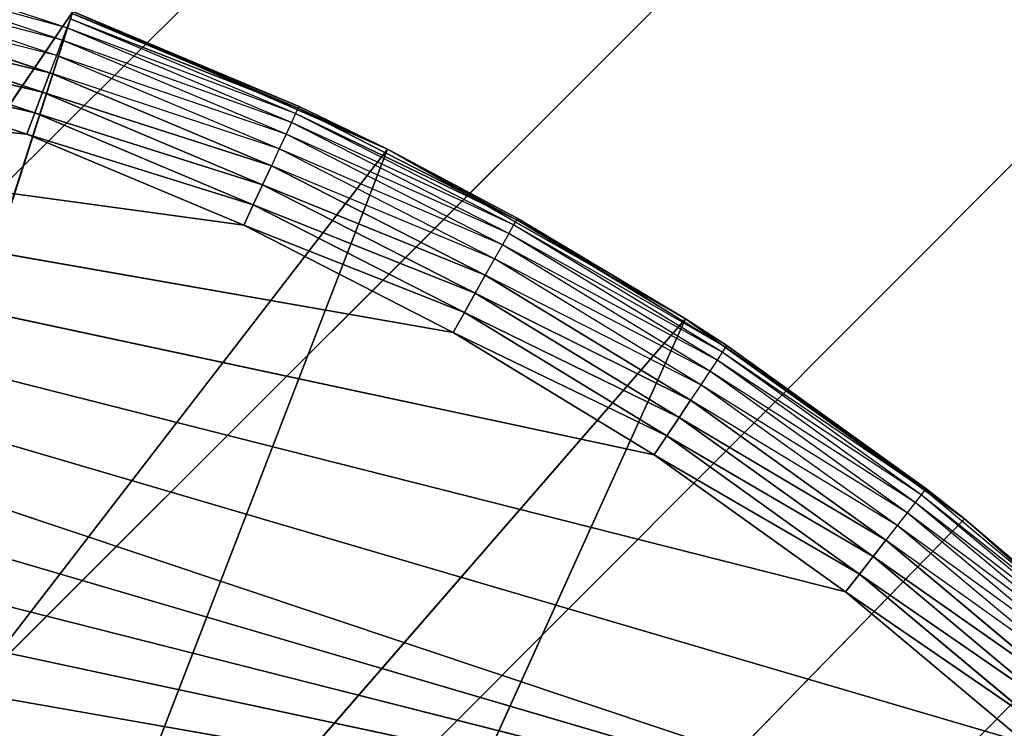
# Model space of a CAD drawing. Header units: centimetres. Extents: x 0.1 to 25.1, y 0.1 to 25.1.
# Tile 128 of 256: x 2.993 to 3.143, y 2.983 to 3.092. Entities that reach past the tile are written whole.
import ezdxf

# ---------------------------------------------------------------- set-up
doc = ezdxf.new("R2010")
doc.units = ezdxf.units.CM
doc.header["$LTSCALE"] = 2.54
doc.layers.get('0').update_dxf_attribs({"true_color": 0xff5454})

# ---------------------------------------------------------------- blocks, each defined once
blk = doc.blocks.new('P__ka _azienkowa 25cm.STL')
at = {"color": 0}
for p, q in [((2.88404, 2.95983, 3.03), (24.925, 24.925, 3.03)), ((2.88404, 2.95983, 3.03), (24.925, 24.925, 3.03)), ((2.94129, 2.9445, 3.03), (24.925, 24.925, 3.03)), ((2.94129, 2.9445, 3.03), (24.925, 24.925, 3.03)), ((2.94129, 2.9445, 2.93), (24.925, 24.925, 2.93)), ((2.94129, 2.9445, 2.93), (24.925, 24.925, 2.93)), ((2.995, 2.91945, 3.03), (24.925, 24.925, 3.03)), ((2.995, 2.91945, 3.03), (24.925, 24.925, 3.03)), ((2.995, 2.91945, 2.93), (24.925, 24.925, 2.93)), ((2.995, 2.91945, 2.93), (24.925, 24.925, 2.93)), ((24.925, 24.925, 2.93), (3.04355, 2.88545, 2.93)), ((24.925, 24.925, 2.93), (3.04355, 2.88545, 2.93)), ((3.00047, 3.09034, 2.64), (2.9652, 3.10215, 2.64)), ((3.00047, 3.09034, 2.64), (2.96464, 3.10023, 2.63714)), ((2.99976, 3.08847, 2.63714), (2.96464, 3.10023, 2.63714)), ((2.99436, 3.07413, 2.63), (2.7471, 3.09864, 2.63)), ((3.02745, 3.06022, 2.63), (2.7471, 3.09864, 2.63)), ((2.99436, 3.07413, 2.63), (2.7471, 3.09864, 2.63)), ((3.02745, 3.06022, 2.63), (2.7471, 3.09864, 2.63)), ((3.0594, 3.04387, 2.63), (2.7471, 3.09864, 2.63)), ((3.0594, 3.04387, 2.63), (2.7471, 3.09864, 2.63)), ((3.09005, 3.02518, 2.63), (2.7471, 3.09864, 2.63)), ((3.11922, 3.00426, 2.63), (2.7471, 3.09864, 2.63)), ((3.09005, 3.02518, 2.63), (2.7471, 3.09864, 2.63)), ((3.11922, 3.00426, 2.63), (2.7471, 3.09864, 2.63)), ((3.14674, 2.98121, 2.63), (2.7471, 3.09864, 2.63)), ((3.14674, 2.98121, 2.63), (2.7471, 3.09864, 2.63)), ((3.17246, 2.95617, 2.63), (2.7471, 3.09864, 2.63)), ((3.17246, 2.95617, 2.63), (2.7471, 3.09864, 2.63)), ((2.99976, 3.08847, 2.63714), (2.96394, 3.09786, 2.63468)), ((2.99889, 3.08616, 2.63468), (2.96394, 3.09786, 2.63468)), ((2.99889, 3.08616, 2.63468), (2.96314, 3.09513, 2.63268)), ((2.99788, 3.08349, 2.63268), (2.96314, 3.09513, 2.63268)), ((2.71192, 3.09149, 2.63), (3.17246, 2.95617, 2.63)), ((2.71192, 3.09149, 2.63), (3.17246, 2.95617, 2.63)), ((3.00141, 3.09284, 2.83), (2.91358, 2.96361, 2.83)), ((3.00141, 3.09284, 2.83), (2.91358, 2.96361, 2.83)), ((3.00141, 3.09284, 2.83), (2.95532, 2.94983, 2.83)), ((3.00141, 3.09284, 2.83), (2.95532, 2.94983, 2.83)), ((2.99788, 3.08349, 2.63268), (2.96225, 3.09209, 2.63121)), ((2.99788, 3.08349, 2.63268), (2.96225, 3.09209, 2.63121)), ((2.99677, 3.08053, 2.63121), (2.96225, 3.09209, 2.63121)), ((2.99677, 3.08053, 2.63121), (2.96225, 3.09209, 2.63121)), ((3.00099, 3.09172, 2.64316), (3.00047, 3.09034, 2.64)), ((3.03575, 3.07808, 2.64653), (3.00099, 3.09172, 2.64316)), ((3.03575, 3.07808, 2.64653), (3.00099, 3.09172, 2.64316)), ((3.03537, 3.07726, 2.64316), (3.00099, 3.09172, 2.64316)), ((3.03588, 3.07835, 2.65), (3.00131, 3.09256, 2.64653)), ((3.03588, 3.07835, 2.65), (3.00131, 3.09256, 2.64653)), ((3.03575, 3.07808, 2.64653), (3.00131, 3.09256, 2.64653)), ((3.03575, 3.07808, 2.64653), (3.00131, 3.09256, 2.64653)), ((3.00141, 3.09284, 2.65), (3.03588, 3.07835, 2.65)), ((3.04935, 3.07184, 2.83), (3.00141, 3.09284, 2.83)), ((3.03588, 3.07835, 2.65), (3.00141, 3.09284, 2.83)), ((3.04935, 3.07184, 2.83), (3.00141, 3.09284, 2.83)), ((3.00141, 3.09284, 2.65), (3.03588, 3.07835, 2.65)), ((3.03588, 3.07835, 2.65), (3.00141, 3.09284, 2.83)), ((3.00047, 3.09034, 2.64), (2.99976, 3.08847, 2.63714)), ((3.03537, 3.07726, 2.64316), (3.00047, 3.09034, 2.64)), ((3.03475, 3.07592, 2.64), (3.00047, 3.09034, 2.64)), ((2.99677, 3.08053, 2.63121), (2.9613, 3.08886, 2.6303)), ((2.99677, 3.08053, 2.63121), (2.9613, 3.08886, 2.6303)), ((2.99558, 3.07738, 2.6303), (2.9613, 3.08886, 2.6303)), ((2.99558, 3.07738, 2.6303), (2.9613, 3.08886, 2.6303)), ((2.99976, 3.08847, 2.63714), (2.99889, 3.08616, 2.63468)), ((3.03475, 3.07592, 2.64), (2.99976, 3.08847, 2.63714)), ((3.03391, 3.07411, 2.63714), (2.99976, 3.08847, 2.63714)), ((2.99558, 3.07738, 2.6303), (2.96032, 3.08553, 2.63)), ((2.99558, 3.07738, 2.6303), (2.96032, 3.08553, 2.63)), ((2.99436, 3.07413, 2.63), (2.96032, 3.08553, 2.63)), ((2.99436, 3.07413, 2.63), (2.96032, 3.08553, 2.63)), ((2.99889, 3.08616, 2.63468), (2.99788, 3.08349, 2.63268)), ((3.03391, 3.07411, 2.63714), (2.99889, 3.08616, 2.63468)), ((3.03287, 3.07187, 2.63468), (2.99889, 3.08616, 2.63468)), ((2.99788, 3.08349, 2.63268), (2.99677, 3.08053, 2.63121)), ((2.99788, 3.08349, 2.63268), (2.99677, 3.08053, 2.63121)), ((3.03287, 3.07187, 2.63468), (2.99788, 3.08349, 2.63268)), ((3.03166, 3.06929, 2.63268), (2.99788, 3.08349, 2.63268)), ((2.67738, 3.08174, 2.63), (3.17246, 2.95617, 2.63)), ((2.67738, 3.08174, 2.63), (3.17246, 2.95617, 2.63)), ((2.99677, 3.08053, 2.63121), (2.99558, 3.07738, 2.6303)), ((2.99677, 3.08053, 2.63121), (2.99558, 3.07738, 2.6303)), ((3.03166, 3.06929, 2.63268), (2.99677, 3.08053, 2.63121)), ((3.03166, 3.06929, 2.63268), (2.99677, 3.08053, 2.63121)), ((3.03033, 3.06642, 2.63121), (2.99677, 3.08053, 2.63121)), ((3.03033, 3.06642, 2.63121), (2.99677, 3.08053, 2.63121)), ((3.03575, 3.07808, 2.64653), (3.03537, 3.07726, 2.64316)), ((3.03575, 3.07808, 2.64653), (3.03537, 3.07726, 2.64316)), ((3.03588, 3.07835, 2.65), (3.03575, 3.07808, 2.64653)), ((3.04935, 3.07184, 2.65), (3.03575, 3.07808, 2.64653)), ((3.06902, 3.06106, 2.64653), (3.03575, 3.07808, 2.64653)), ((3.06902, 3.06106, 2.64653), (3.03575, 3.07808, 2.64653)), ((3.03588, 3.07835, 2.65), (3.04935, 3.07184, 2.65)), ((3.03588, 3.07835, 2.65), (3.04935, 3.07184, 2.83)), ((3.03588, 3.07835, 2.65), (3.04935, 3.07184, 2.83)), ((2.99558, 3.07738, 2.6303), (2.99436, 3.07413, 2.63)), ((2.99558, 3.07738, 2.6303), (2.99436, 3.07413, 2.63)), ((3.03033, 3.06642, 2.63121), (2.99558, 3.07738, 2.6303)), ((3.03033, 3.06642, 2.63121), (2.99558, 3.07738, 2.6303)), ((3.02891, 3.06337, 2.6303), (2.99558, 3.07738, 2.6303)), ((3.02891, 3.06337, 2.6303), (2.99558, 3.07738, 2.6303)), ((3.03537, 3.07726, 2.64316), (3.03475, 3.07592, 2.64)), ((3.06902, 3.06106, 2.64653), (3.03537, 3.07726, 2.64316)), ((3.06902, 3.06106, 2.64653), (3.03537, 3.07726, 2.64316)), ((3.06858, 3.06027, 2.64316), (3.03537, 3.07726, 2.64316)), ((3.03475, 3.07592, 2.64), (3.03391, 3.07411, 2.63714)), ((3.06858, 3.06027, 2.64316), (3.03475, 3.07592, 2.64)), ((3.06786, 3.05899, 2.64), (3.03475, 3.07592, 2.64)), ((3.02891, 3.06337, 2.6303), (2.99436, 3.07413, 2.63)), ((3.02891, 3.06337, 2.6303), (2.99436, 3.07413, 2.63)), ((3.02745, 3.06022, 2.63), (2.99436, 3.07413, 2.63)), ((3.02745, 3.06022, 2.63), (2.99436, 3.07413, 2.63)), ((3.03391, 3.07411, 2.63714), (3.03287, 3.07187, 2.63468)), ((3.06786, 3.05899, 2.64), (3.03391, 3.07411, 2.63714)), ((3.06689, 3.05724, 2.63714), (3.03391, 3.07411, 2.63714)), ((3.04935, 3.07184, 2.83), (2.95532, 2.94983, 2.83)), ((3.04935, 3.07184, 2.83), (2.95532, 2.94983, 2.83)), ((3.04935, 3.07184, 2.83), (2.99501, 2.93094, 2.83)), ((3.04935, 3.07184, 2.83), (2.99501, 2.93094, 2.83)), ((3.03287, 3.07187, 2.63468), (3.03166, 3.06929, 2.63268)), ((3.06689, 3.05724, 2.63714), (3.03287, 3.07187, 2.63468)), ((3.06568, 3.05509, 2.63468), (3.03287, 3.07187, 2.63468)), ((3.04935, 3.07184, 2.65), (3.06902, 3.06106, 2.64653)), ((3.09483, 3.04594, 2.83), (3.04935, 3.07184, 2.83)), ((3.06917, 3.06133, 2.65), (3.04935, 3.07184, 2.83)), ((3.09483, 3.04594, 2.83), (3.04935, 3.07184, 2.83)), ((3.04935, 3.07184, 2.65), (3.06917, 3.06133, 2.65)), ((3.04935, 3.07184, 2.65), (3.04935, 3.07184, 2.83)), ((3.06917, 3.06133, 2.65), (3.04935, 3.07184, 2.83)), ((3.04935, 3.07184, 2.65), (3.04935, 3.07184, 2.83)), ((2.64366, 3.06943, 2.63), (3.17246, 2.95617, 2.63)), ((2.64366, 3.06943, 2.63), (3.17246, 2.95617, 2.63)), ((3.03166, 3.06929, 2.63268), (3.03033, 3.06642, 2.63121)), ((3.03166, 3.06929, 2.63268), (3.03033, 3.06642, 2.63121)), ((3.06568, 3.05509, 2.63468), (3.03166, 3.06929, 2.63268)), ((3.06429, 3.0526, 2.63268), (3.03166, 3.06929, 2.63268)), ((3.03033, 3.06642, 2.63121), (3.02891, 3.06337, 2.6303)), ((3.03033, 3.06642, 2.63121), (3.02891, 3.06337, 2.6303)), ((3.06429, 3.0526, 2.63268), (3.03033, 3.06642, 2.63121)), ((3.06429, 3.0526, 2.63268), (3.03033, 3.06642, 2.63121)), ((3.06274, 3.04984, 2.63121), (3.03033, 3.06642, 2.63121)), ((3.06274, 3.04984, 2.63121), (3.03033, 3.06642, 2.63121)), ((3.02891, 3.06337, 2.6303), (3.02745, 3.06022, 2.63)), ((3.02891, 3.06337, 2.6303), (3.02745, 3.06022, 2.63)), ((3.06274, 3.04984, 2.63121), (3.02891, 3.06337, 2.6303)), ((3.06274, 3.04984, 2.63121), (3.02891, 3.06337, 2.6303)), ((3.0611, 3.0469, 2.6303), (3.02891, 3.06337, 2.6303)), ((3.0611, 3.0469, 2.6303), (3.02891, 3.06337, 2.6303)), ((3.0611, 3.0469, 2.6303), (3.02745, 3.06022, 2.63)), ((3.0611, 3.0469, 2.6303), (3.02745, 3.06022, 2.63)), ((3.0594, 3.04387, 2.63), (3.02745, 3.06022, 2.63)), ((3.0594, 3.04387, 2.63), (3.02745, 3.06022, 2.63)), ((3.06858, 3.06027, 2.64316), (3.06786, 3.05899, 2.64)), ((3.06902, 3.06106, 2.64653), (3.06858, 3.06027, 2.64316)), ((3.10093, 3.04161, 2.64653), (3.06858, 3.06027, 2.64316)), ((3.10043, 3.04085, 2.64316), (3.06858, 3.06027, 2.64316)), ((3.06917, 3.06133, 2.65), (3.06902, 3.06106, 2.64653)), ((3.10093, 3.04161, 2.64653), (3.06902, 3.06106, 2.64653)), ((3.06917, 3.06133, 2.65), (3.10093, 3.04161, 2.64653)), ((3.06917, 3.06133, 2.65), (3.09483, 3.04594, 2.65)), ((3.06917, 3.06133, 2.65), (3.09483, 3.04594, 2.83)), ((3.06917, 3.06133, 2.65), (3.09483, 3.04594, 2.83)), ((3.06786, 3.05899, 2.64), (3.06689, 3.05724, 2.63714)), ((3.10043, 3.04085, 2.64316), (3.06786, 3.05899, 2.64)), ((3.09962, 3.03962, 2.64), (3.06786, 3.05899, 2.64)), ((3.06689, 3.05724, 2.63714), (3.06568, 3.05509, 2.63468)), ((3.09962, 3.03962, 2.64), (3.06689, 3.05724, 2.63714)), ((3.09851, 3.03796, 2.63714), (3.06689, 3.05724, 2.63714)), ((2.61096, 3.05463, 2.63), (3.17246, 2.95617, 2.63)), ((2.61096, 3.05463, 2.63), (3.17246, 2.95617, 2.63)), ((3.06568, 3.05509, 2.63468), (3.06429, 3.0526, 2.63268)), ((3.09851, 3.03796, 2.63714), (3.06568, 3.05509, 2.63468)), ((3.09715, 3.0359, 2.63468), (3.06568, 3.05509, 2.63468)), ((3.06429, 3.0526, 2.63268), (3.06274, 3.04984, 2.63121)), ((3.06429, 3.0526, 2.63268), (3.06274, 3.04984, 2.63121)), ((3.09715, 3.0359, 2.63468), (3.06429, 3.0526, 2.63268)), ((3.09557, 3.03352, 2.63268), (3.06429, 3.0526, 2.63268)), ((3.06274, 3.04984, 2.63121), (3.0611, 3.0469, 2.6303)), ((3.06274, 3.04984, 2.63121), (3.0611, 3.0469, 2.6303)), ((3.09557, 3.03352, 2.63268), (3.06274, 3.04984, 2.63121)), ((3.09557, 3.03352, 2.63268), (3.06274, 3.04984, 2.63121)), ((3.09383, 3.03089, 2.63121), (3.06274, 3.04984, 2.63121)), ((3.09383, 3.03089, 2.63121), (3.06274, 3.04984, 2.63121)), ((3.0611, 3.0469, 2.6303), (3.0594, 3.04387, 2.63)), ((3.0611, 3.0469, 2.6303), (3.0594, 3.04387, 2.63)), ((3.09383, 3.03089, 2.63121), (3.0611, 3.0469, 2.6303)), ((3.09383, 3.03089, 2.63121), (3.0611, 3.0469, 2.6303)), ((3.09197, 3.02808, 2.6303), (3.0611, 3.0469, 2.6303)), ((3.09197, 3.02808, 2.6303), (3.0611, 3.0469, 2.6303)), ((3.09483, 3.04594, 2.83), (2.99501, 2.93094, 2.83)), ((3.09483, 3.04594, 2.83), (2.99501, 2.93094, 2.83)), ((3.09483, 3.04594, 2.83), (3.03201, 2.90722, 2.83)), ((3.09483, 3.04594, 2.83), (3.03201, 2.90722, 2.83)), ((3.09483, 3.04594, 2.65), (3.10093, 3.04161, 2.64653)), ((3.13735, 3.01543, 2.83), (3.09483, 3.04594, 2.83)), ((3.1011, 3.04186, 2.65), (3.09483, 3.04594, 2.83)), ((3.13735, 3.01543, 2.83), (3.09483, 3.04594, 2.83)), ((3.09483, 3.04594, 2.65), (3.1011, 3.04186, 2.65)), ((3.09483, 3.04594, 2.65), (3.09483, 3.04594, 2.83)), ((3.1011, 3.04186, 2.65), (3.09483, 3.04594, 2.83)), ((3.09483, 3.04594, 2.65), (3.09483, 3.04594, 2.83)), ((3.09197, 3.02808, 2.6303), (3.0594, 3.04387, 2.63)), ((3.09197, 3.02808, 2.6303), (3.0594, 3.04387, 2.63)), ((3.09005, 3.02518, 2.63), (3.0594, 3.04387, 2.63)), ((3.09005, 3.02518, 2.63), (3.0594, 3.04387, 2.63)), ((3.10043, 3.04085, 2.64316), (3.09962, 3.03962, 2.64)), ((3.10093, 3.04161, 2.64653), (3.10043, 3.04085, 2.64316)), ((3.13129, 3.01982, 2.64653), (3.10043, 3.04085, 2.64316)), ((3.13074, 3.01911, 2.64316), (3.10043, 3.04085, 2.64316)), ((3.1011, 3.04186, 2.65), (3.10093, 3.04161, 2.64653)), ((3.13148, 3.02006, 2.65), (3.10093, 3.04161, 2.64653)), ((3.13129, 3.01982, 2.64653), (3.10093, 3.04161, 2.64653)), ((3.1011, 3.04186, 2.65), (3.13148, 3.02006, 2.65)), ((3.1011, 3.04186, 2.65), (3.13735, 3.01543, 2.83)), ((3.1011, 3.04186, 2.65), (3.13735, 3.01543, 2.83)), ((3.09962, 3.03962, 2.64), (3.09851, 3.03796, 2.63714)), ((3.13074, 3.01911, 2.64316), (3.09962, 3.03962, 2.64)), ((3.12983, 3.01794, 2.64), (3.09962, 3.03962, 2.64)), ((3.09851, 3.03796, 2.63714), (3.09715, 3.0359, 2.63468)), ((3.12983, 3.01794, 2.64), (3.09851, 3.03796, 2.63714)), ((3.12861, 3.01636, 2.63714), (3.09851, 3.03796, 2.63714)), ((3.09715, 3.0359, 2.63468), (3.09557, 3.03352, 2.63268)), ((3.12861, 3.01636, 2.63714), (3.09715, 3.0359, 2.63468)), ((3.1271, 3.01442, 2.63468), (3.09715, 3.0359, 2.63468)), ((3.09557, 3.03352, 2.63268), (3.09383, 3.03089, 2.63121)), ((3.09557, 3.03352, 2.63268), (3.09383, 3.03089, 2.63121)), ((3.1271, 3.01442, 2.63468), (3.09557, 3.03352, 2.63268)), ((3.12535, 3.01216, 2.63268), (3.09557, 3.03352, 2.63268)), ((3.09383, 3.03089, 2.63121), (3.09197, 3.02808, 2.6303)), ((3.09383, 3.03089, 2.63121), (3.09197, 3.02808, 2.6303)), ((3.12535, 3.01216, 2.63268), (3.09383, 3.03089, 2.63121)), ((3.12535, 3.01216, 2.63268), (3.09383, 3.03089, 2.63121)), ((3.12341, 3.00966, 2.63121), (3.09383, 3.03089, 2.63121)), ((3.12341, 3.00966, 2.63121), (3.09383, 3.03089, 2.63121)), ((3.09197, 3.02808, 2.6303), (3.09005, 3.02518, 2.63)), ((3.09197, 3.02808, 2.6303), (3.09005, 3.02518, 2.63)), ((3.12341, 3.00966, 2.63121), (3.09197, 3.02808, 2.6303)), ((3.12341, 3.00966, 2.63121), (3.09197, 3.02808, 2.6303)), ((3.12134, 3.007, 2.6303), (3.09197, 3.02808, 2.6303)), ((3.12134, 3.007, 2.6303), (3.09197, 3.02808, 2.6303)), ((3.12134, 3.007, 2.6303), (3.09005, 3.02518, 2.63)), ((3.12134, 3.007, 2.6303), (3.09005, 3.02518, 2.63)), ((3.11922, 3.00426, 2.63), (3.09005, 3.02518, 2.63)), ((3.11922, 3.00426, 2.63), (3.09005, 3.02518, 2.63)), ((3.13129, 3.01982, 2.64653), (3.13074, 3.01911, 2.64316)), ((3.13148, 3.02006, 2.65), (3.13129, 3.01982, 2.64653)), ((3.13735, 3.01543, 2.65), (3.13129, 3.01982, 2.64653)), ((3.15994, 2.99583, 2.64653), (3.13129, 3.01982, 2.64653)), ((3.13148, 3.02006, 2.65), (3.13735, 3.01543, 2.65)), ((3.13148, 3.02006, 2.65), (3.13735, 3.01543, 2.83)), ((3.13148, 3.02006, 2.65), (3.13735, 3.01543, 2.83)), ((3.12983, 3.01794, 2.64), (3.12861, 3.01636, 2.63714)), ((3.13074, 3.01911, 2.64316), (3.12983, 3.01794, 2.64)), ((3.15933, 2.99516, 2.64316), (3.12983, 3.01794, 2.64)), ((3.15835, 2.99406, 2.64), (3.12983, 3.01794, 2.64)), ((3.15994, 2.99583, 2.64653), (3.13074, 3.01911, 2.64316)), ((3.15933, 2.99516, 2.64316), (3.13074, 3.01911, 2.64316)), ((3.12861, 3.01636, 2.63714), (3.1271, 3.01442, 2.63468)), ((3.15835, 2.99406, 2.64), (3.12861, 3.01636, 2.63714)), ((3.157, 2.99258, 2.63714), (3.12861, 3.01636, 2.63714)), ((3.13735, 3.01543, 2.83), (3.03201, 2.90722, 2.83)), ((3.13735, 3.01543, 2.83), (3.03201, 2.90722, 2.83)), ((3.13735, 3.01543, 2.65), (3.15994, 2.99583, 2.64653)), ((3.17645, 2.98064, 2.83), (3.13735, 3.01543, 2.83)), ((3.13735, 3.01543, 2.65), (3.13735, 3.01543, 2.83)), ((3.13735, 3.01543, 2.83), (3.16014, 2.99605, 2.65)), ((3.13735, 3.01543, 2.65), (3.16014, 2.99605, 2.65)), ((3.13735, 3.01543, 2.83), (3.16014, 2.99605, 2.65)), ((3.17645, 2.98064, 2.83), (3.13735, 3.01543, 2.83)), ((3.13735, 3.01543, 2.65), (3.13735, 3.01543, 2.83)), ((3.1271, 3.01442, 2.63468), (3.12535, 3.01216, 2.63268)), ((3.157, 2.99258, 2.63714), (3.1271, 3.01442, 2.63468)), ((3.15535, 2.99075, 2.63468), (3.1271, 3.01442, 2.63468)), ((3.12535, 3.01216, 2.63268), (3.12341, 3.00966, 2.63121)), ((3.12535, 3.01216, 2.63268), (3.12341, 3.00966, 2.63121)), ((3.15535, 2.99075, 2.63468), (3.12535, 3.01216, 2.63268)), ((3.15344, 2.98863, 2.63268), (3.12535, 3.01216, 2.63268)), ((3.12341, 3.00966, 2.63121), (3.12134, 3.007, 2.6303)), ((3.12341, 3.00966, 2.63121), (3.12134, 3.007, 2.6303)), ((3.15344, 2.98863, 2.63268), (3.12341, 3.00966, 2.63121)), ((3.15344, 2.98863, 2.63268), (3.12341, 3.00966, 2.63121)), ((3.15132, 2.98629, 2.63121), (3.12341, 3.00966, 2.63121)), ((3.15132, 2.98629, 2.63121), (3.12341, 3.00966, 2.63121)), ((3.12134, 3.007, 2.6303), (3.11922, 3.00426, 2.63)), ((3.12134, 3.007, 2.6303), (3.11922, 3.00426, 2.63)), ((3.15132, 2.98629, 2.63121), (3.12134, 3.007, 2.6303)), ((3.15132, 2.98629, 2.63121), (3.12134, 3.007, 2.6303)), ((3.14906, 2.98379, 2.6303), (3.12134, 3.007, 2.6303)), ((3.14906, 2.98379, 2.6303), (3.12134, 3.007, 2.6303)), ((3.14906, 2.98379, 2.6303), (3.11922, 3.00426, 2.63)), ((3.14906, 2.98379, 2.6303), (3.11922, 3.00426, 2.63)), ((3.14674, 2.98121, 2.63), (3.11922, 3.00426, 2.63)), ((3.14674, 2.98121, 2.63), (3.11922, 3.00426, 2.63))]:
    blk.add_line(p, q, dxfattribs=at)
mesh = blk.add_polyface(dxfattribs=at)
corners = [(24.925, 24.925, 3.03), (0.325, 24.925, 3.03), (2.825, 2.965, 3.03)]
mesh.append_faces([[corners[k] for k in face] for face in [(0, 1, 2)]], dxfattribs={"color": 0})
mesh = blk.add_polyface(dxfattribs=at)
corners = [(24.925, 24.925, 2.93), (2.94129, 2.9445, 2.93), (0.325, 24.925, 2.93)]
mesh.append_faces([[corners[k] for k in face] for face in [(0, 1, 2)]], dxfattribs={"color": 0})
mesh = blk.add_polyface(dxfattribs=at)
corners = [(24.925, 24.925, 3.03), (2.825, 2.965, 3.03), (2.88404, 2.95983, 3.03)]
mesh.append_faces([[corners[k] for k in face] for face in [(0, 1, 2)]], dxfattribs={"color": 0})
mesh = blk.add_polyface(dxfattribs=at)
corners = [(24.925, 24.925, 3.03), (2.88404, 2.95983, 3.03), (2.94129, 2.9445, 3.03)]
mesh.append_faces([[corners[k] for k in face] for face in [(0, 1, 2)]], dxfattribs={"color": 0})
mesh = blk.add_polyface(dxfattribs=at)
corners = [(24.925, 24.925, 3.03), (2.94129, 2.9445, 3.03), (2.995, 2.91945, 3.03)]
mesh.append_faces([[corners[k] for k in face] for face in [(0, 1, 2)]], dxfattribs={"color": 0})
mesh = blk.add_polyface(dxfattribs=at)
corners = [(24.925, 24.925, 2.93), (2.995, 2.91945, 2.93), (2.94129, 2.9445, 2.93)]
mesh.append_faces([[corners[k] for k in face] for face in [(0, 1, 2)]], dxfattribs={"color": 0})
mesh = blk.add_polyface(dxfattribs=at)
corners = [(24.925, 24.925, 3.03), (2.995, 2.91945, 3.03), (22.425, 2.965, 3.03)]
mesh.append_faces([[corners[k] for k in face] for face in [(0, 1, 2)]], dxfattribs={"color": 0})
mesh = blk.add_polyface(dxfattribs=at)
corners = [(24.925, 24.925, 2.93), (3.04355, 2.88545, 2.93), (2.995, 2.91945, 2.93)]
mesh.append_faces([[corners[k] for k in face] for face in [(0, 1, 2)]], dxfattribs={"color": 0})
mesh = blk.add_polyface(dxfattribs=at)
corners = [(24.925, 24.925, 2.93), (3.08546, 2.84355, 2.93), (3.04355, 2.88545, 2.93)]
mesh.append_faces([[corners[k] for k in face] for face in [(0, 1, 2)]], dxfattribs={"color": 0})
mesh = blk.add_polyface(dxfattribs=at)
corners = [(24.925, 24.925, 2.93), (3.11945, 2.795, 2.93), (3.08546, 2.84355, 2.93)]
mesh.append_faces([[corners[k] for k in face] for face in [(0, 1, 2)]], dxfattribs={"color": 0})
mesh = blk.add_polyface(dxfattribs=at)
corners = [(24.925, 24.925, 2.93), (22.425, 2.965, 2.93), (3.11945, 2.795, 2.93)]
mesh.append_faces([[corners[k] for k in face] for face in [(0, 1, 2)]], dxfattribs={"color": 0})
mesh = blk.add_polyface(dxfattribs=at)
corners = [(24.925, 0.325, 11.83), (0.325, 0.325, 11.83), (0.325, 8.125, 11.83)]
mesh.append_faces([[corners[k] for k in face] for face in [(0, 1, 2)]], dxfattribs={"color": 0})
mesh = blk.add_polyface(dxfattribs=at)
corners = [(24.925, 0.325, 11.83), (0.325, 8.125, 11.83), (24.925, 8.125, 11.83)]
mesh.append_faces([[corners[k] for k in face] for face in [(0, 1, 2)]], dxfattribs={"color": 0})
mesh = blk.add_polyface(dxfattribs=at)
corners = [(24.925, 8.125, 11.93), (0.325, 8.125, 11.93), (24.925, 0.325, 11.93)]
mesh.append_faces([[corners[k] for k in face] for face in [(0, 1, 2)]], dxfattribs={"color": 0})
mesh = blk.add_polyface(dxfattribs=at)
corners = [(24.925, 0.325, 11.93), (0.325, 8.125, 11.93), (0.325, 0.325, 11.93)]
mesh.append_faces([[corners[k] for k in face] for face in [(0, 1, 2)]], dxfattribs={"color": 0})
mesh = blk.add_polyface(dxfattribs=at)
corners = [(3.00141, 3.09284, 2.83), (2.95154, 3.10872, 2.83), (2.91358, 2.96361, 2.83)]
mesh.append_faces([[corners[k] for k in face] for face in [(0, 1, 2)]], dxfattribs={"color": 0})
mesh = blk.add_polyface(dxfattribs=at)
corners = [(3.17246, 2.95617, 2.63), (2.71192, 3.09149, 2.63), (2.7471, 3.09864, 2.63)]
mesh.append_faces([[corners[k] for k in face] for face in [(0, 1, 2)]], dxfattribs={"color": 0})
mesh = blk.add_polyface(dxfattribs=at)
corners = [(2.99436, 3.07413, 2.63), (2.7471, 3.09864, 2.63), (2.96032, 3.08553, 2.63)]
mesh.append_faces([[corners[k] for k in face] for face in [(0, 1, 2)]], dxfattribs={"color": 0})
mesh = blk.add_polyface(dxfattribs=at)
corners = [(3.02745, 3.06022, 2.63), (2.7471, 3.09864, 2.63), (2.99436, 3.07413, 2.63)]
mesh.append_faces([[corners[k] for k in face] for face in [(0, 1, 2)]], dxfattribs={"color": 0})
mesh = blk.add_polyface(dxfattribs=at)
corners = [(3.0594, 3.04387, 2.63), (2.7471, 3.09864, 2.63), (3.02745, 3.06022, 2.63)]
mesh.append_faces([[corners[k] for k in face] for face in [(0, 1, 2)]], dxfattribs={"color": 0})
mesh = blk.add_polyface(dxfattribs=at)
corners = [(3.09005, 3.02518, 2.63), (2.7471, 3.09864, 2.63), (3.0594, 3.04387, 2.63)]
mesh.append_faces([[corners[k] for k in face] for face in [(0, 1, 2)]], dxfattribs={"color": 0})
mesh = blk.add_polyface(dxfattribs=at)
corners = [(3.11922, 3.00426, 2.63), (2.7471, 3.09864, 2.63), (3.09005, 3.02518, 2.63)]
mesh.append_faces([[corners[k] for k in face] for face in [(0, 1, 2)]], dxfattribs={"color": 0})
mesh = blk.add_polyface(dxfattribs=at)
corners = [(3.14674, 2.98121, 2.63), (2.7471, 3.09864, 2.63), (3.11922, 3.00426, 2.63)]
mesh.append_faces([[corners[k] for k in face] for face in [(0, 1, 2)]], dxfattribs={"color": 0})
mesh = blk.add_polyface(dxfattribs=at)
corners = [(3.17246, 2.95617, 2.63), (2.7471, 3.09864, 2.63), (3.14674, 2.98121, 2.63)]
mesh.append_faces([[corners[k] for k in face] for face in [(0, 1, 2)]], dxfattribs={"color": 0})
mesh = blk.add_polyface(dxfattribs=at)
corners = [(2.99788, 3.08349, 2.63268), (2.96225, 3.09209, 2.63121), (2.96314, 3.09513, 2.63268)]
mesh.append_faces([[corners[k] for k in face] for face in [(0, 1, 2)]], dxfattribs={"color": 0})
mesh = blk.add_polyface(dxfattribs=at)
corners = [(3.17246, 2.95617, 2.63), (2.67738, 3.08174, 2.63), (2.71192, 3.09149, 2.63)]
mesh.append_faces([[corners[k] for k in face] for face in [(0, 1, 2)]], dxfattribs={"color": 0})
mesh = blk.add_polyface(dxfattribs=at)
corners = [(3.00141, 3.09284, 2.83), (2.91358, 2.96361, 2.83), (2.95532, 2.94983, 2.83)]
mesh.append_faces([[corners[k] for k in face] for face in [(0, 1, 2)]], dxfattribs={"color": 0})
mesh = blk.add_polyface(dxfattribs=at)
corners = [(3.04935, 3.07184, 2.83), (3.00141, 3.09284, 2.83), (2.95532, 2.94983, 2.83)]
mesh.append_faces([[corners[k] for k in face] for face in [(0, 1, 2)]], dxfattribs={"color": 0})
mesh = blk.add_polyface(dxfattribs=at)
corners = [(2.99677, 3.08053, 2.63121), (2.9613, 3.08886, 2.6303), (2.96225, 3.09209, 2.63121)]
mesh.append_faces([[corners[k] for k in face] for face in [(0, 1, 2)]], dxfattribs={"color": 0})
mesh = blk.add_polyface(dxfattribs=at)
corners = [(2.99788, 3.08349, 2.63268), (2.99677, 3.08053, 2.63121), (2.96225, 3.09209, 2.63121)]
mesh.append_faces([[corners[k] for k in face] for face in [(0, 1, 2)]], dxfattribs={"color": 0})
mesh = blk.add_polyface(dxfattribs=at)
corners = [(3.03575, 3.07808, 2.64653), (3.00099, 3.09172, 2.64316), (3.00131, 3.09256, 2.64653)]
mesh.append_faces([[corners[k] for k in face] for face in [(0, 1, 2)]], dxfattribs={"color": 0})
mesh = blk.add_polyface(dxfattribs=at)
corners = [(3.03575, 3.07808, 2.64653), (3.03537, 3.07726, 2.64316), (3.00099, 3.09172, 2.64316)]
mesh.append_faces([[corners[k] for k in face] for face in [(0, 1, 2)]], dxfattribs={"color": 0})
mesh = blk.add_polyface(dxfattribs=at)
corners = [(3.03588, 3.07835, 2.65), (3.00131, 3.09256, 2.64653), (3.00141, 3.09284, 2.65)]
mesh.append_faces([[corners[k] for k in face] for face in [(0, 1, 2)]], dxfattribs={"color": 0})
mesh = blk.add_polyface(dxfattribs=at)
corners = [(3.03588, 3.07835, 2.65), (3.03575, 3.07808, 2.64653), (3.00131, 3.09256, 2.64653)]
mesh.append_faces([[corners[k] for k in face] for face in [(0, 1, 2)]], dxfattribs={"color": 0})
mesh = blk.add_polyface(dxfattribs=at)
corners = [(3.04935, 3.07184, 2.83), (3.03588, 3.07835, 2.65), (3.00141, 3.09284, 2.83)]
mesh.append_faces([[corners[k] for k in face] for face in [(0, 1, 2)]], dxfattribs={"color": 0})
mesh = blk.add_polyface(dxfattribs=at)
corners = [(3.00141, 3.09284, 2.83), (3.03588, 3.07835, 2.65), (3.00141, 3.09284, 2.65)]
mesh.append_faces([[corners[k] for k in face] for face in [(0, 1, 2)]], dxfattribs={"color": 0})
mesh = blk.add_polyface(dxfattribs=at)
corners = [(2.99558, 3.07738, 2.6303), (2.96032, 3.08553, 2.63), (2.9613, 3.08886, 2.6303)]
mesh.append_faces([[corners[k] for k in face] for face in [(0, 1, 2)]], dxfattribs={"color": 0})
mesh = blk.add_polyface(dxfattribs=at)
corners = [(2.99677, 3.08053, 2.63121), (2.99558, 3.07738, 2.6303), (2.9613, 3.08886, 2.6303)]
mesh.append_faces([[corners[k] for k in face] for face in [(0, 1, 2)]], dxfattribs={"color": 0})
mesh = blk.add_polyface(dxfattribs=at)
corners = [(2.99558, 3.07738, 2.6303), (2.99436, 3.07413, 2.63), (2.96032, 3.08553, 2.63)]
mesh.append_faces([[corners[k] for k in face] for face in [(0, 1, 2)]], dxfattribs={"color": 0})
mesh = blk.add_polyface(dxfattribs=at)
corners = [(3.03166, 3.06929, 2.63268), (2.99677, 3.08053, 2.63121), (2.99788, 3.08349, 2.63268)]
mesh.append_faces([[corners[k] for k in face] for face in [(0, 1, 2)]], dxfattribs={"color": 0})
mesh = blk.add_polyface(dxfattribs=at)
corners = [(3.17246, 2.95617, 2.63), (2.64366, 3.06943, 2.63), (2.67738, 3.08174, 2.63)]
mesh.append_faces([[corners[k] for k in face] for face in [(0, 1, 2)]], dxfattribs={"color": 0})
mesh = blk.add_polyface(dxfattribs=at)
corners = [(3.03033, 3.06642, 2.63121), (2.99558, 3.07738, 2.6303), (2.99677, 3.08053, 2.63121)]
mesh.append_faces([[corners[k] for k in face] for face in [(0, 1, 2)]], dxfattribs={"color": 0})
mesh = blk.add_polyface(dxfattribs=at)
corners = [(3.03166, 3.06929, 2.63268), (3.03033, 3.06642, 2.63121), (2.99677, 3.08053, 2.63121)]
mesh.append_faces([[corners[k] for k in face] for face in [(0, 1, 2)]], dxfattribs={"color": 0})
mesh = blk.add_polyface(dxfattribs=at)
corners = [(3.06902, 3.06106, 2.64653), (3.03537, 3.07726, 2.64316), (3.03575, 3.07808, 2.64653)]
mesh.append_faces([[corners[k] for k in face] for face in [(0, 1, 2)]], dxfattribs={"color": 0})
mesh = blk.add_polyface(dxfattribs=at)
corners = [(3.04935, 3.07184, 2.65), (3.06902, 3.06106, 2.64653), (3.03575, 3.07808, 2.64653)]
mesh.append_faces([[corners[k] for k in face] for face in [(0, 1, 2)]], dxfattribs={"color": 0})
mesh = blk.add_polyface(dxfattribs=at)
corners = [(3.04935, 3.07184, 2.83), (3.04935, 3.07184, 2.65), (3.03588, 3.07835, 2.65)]
mesh.append_faces([[corners[k] for k in face] for face in [(0, 1, 2)]], dxfattribs={"color": 0})
mesh = blk.add_polyface(dxfattribs=at)
corners = [(3.02891, 3.06337, 2.6303), (2.99436, 3.07413, 2.63), (2.99558, 3.07738, 2.6303)]
mesh.append_faces([[corners[k] for k in face] for face in [(0, 1, 2)]], dxfattribs={"color": 0})
mesh = blk.add_polyface(dxfattribs=at)
corners = [(3.03033, 3.06642, 2.63121), (3.02891, 3.06337, 2.6303), (2.99558, 3.07738, 2.6303)]
mesh.append_faces([[corners[k] for k in face] for face in [(0, 1, 2)]], dxfattribs={"color": 0})
mesh = blk.add_polyface(dxfattribs=at)
corners = [(3.06902, 3.06106, 2.64653), (3.06858, 3.06027, 2.64316), (3.03537, 3.07726, 2.64316)]
mesh.append_faces([[corners[k] for k in face] for face in [(0, 1, 2)]], dxfattribs={"color": 0})
mesh = blk.add_polyface(dxfattribs=at)
corners = [(3.02891, 3.06337, 2.6303), (3.02745, 3.06022, 2.63), (2.99436, 3.07413, 2.63)]
mesh.append_faces([[corners[k] for k in face] for face in [(0, 1, 2)]], dxfattribs={"color": 0})
mesh = blk.add_polyface(dxfattribs=at)
corners = [(3.04935, 3.07184, 2.83), (2.95532, 2.94983, 2.83), (2.99501, 2.93094, 2.83)]
mesh.append_faces([[corners[k] for k in face] for face in [(0, 1, 2)]], dxfattribs={"color": 0})
mesh = blk.add_polyface(dxfattribs=at)
corners = [(3.09483, 3.04594, 2.83), (3.04935, 3.07184, 2.83), (2.99501, 2.93094, 2.83)]
mesh.append_faces([[corners[k] for k in face] for face in [(0, 1, 2)]], dxfattribs={"color": 0})
mesh = blk.add_polyface(dxfattribs=at)
corners = [(3.09483, 3.04594, 2.83), (3.06917, 3.06133, 2.65), (3.04935, 3.07184, 2.83)]
mesh.append_faces([[corners[k] for k in face] for face in [(0, 1, 2)]], dxfattribs={"color": 0})
mesh = blk.add_polyface(dxfattribs=at)
corners = [(3.04935, 3.07184, 2.83), (3.06917, 3.06133, 2.65), (3.04935, 3.07184, 2.65)]
mesh.append_faces([[corners[k] for k in face] for face in [(0, 1, 2)]], dxfattribs={"color": 0})
mesh = blk.add_polyface(dxfattribs=at)
corners = [(3.17246, 2.95617, 2.63), (2.61096, 3.05463, 2.63), (2.64366, 3.06943, 2.63)]
mesh.append_faces([[corners[k] for k in face] for face in [(0, 1, 2)]], dxfattribs={"color": 0})
mesh = blk.add_polyface(dxfattribs=at)
corners = [(3.06429, 3.0526, 2.63268), (3.03033, 3.06642, 2.63121), (3.03166, 3.06929, 2.63268)]
mesh.append_faces([[corners[k] for k in face] for face in [(0, 1, 2)]], dxfattribs={"color": 0})
mesh = blk.add_polyface(dxfattribs=at)
corners = [(3.06274, 3.04984, 2.63121), (3.02891, 3.06337, 2.6303), (3.03033, 3.06642, 2.63121)]
mesh.append_faces([[corners[k] for k in face] for face in [(0, 1, 2)]], dxfattribs={"color": 0})
mesh = blk.add_polyface(dxfattribs=at)
corners = [(3.06429, 3.0526, 2.63268), (3.06274, 3.04984, 2.63121), (3.03033, 3.06642, 2.63121)]
mesh.append_faces([[corners[k] for k in face] for face in [(0, 1, 2)]], dxfattribs={"color": 0})
mesh = blk.add_polyface(dxfattribs=at)
corners = [(3.0611, 3.0469, 2.6303), (3.02745, 3.06022, 2.63), (3.02891, 3.06337, 2.6303)]
mesh.append_faces([[corners[k] for k in face] for face in [(0, 1, 2)]], dxfattribs={"color": 0})
mesh = blk.add_polyface(dxfattribs=at)
corners = [(3.06274, 3.04984, 2.63121), (3.0611, 3.0469, 2.6303), (3.02891, 3.06337, 2.6303)]
mesh.append_faces([[corners[k] for k in face] for face in [(0, 1, 2)]], dxfattribs={"color": 0})
mesh = blk.add_polyface(dxfattribs=at)
corners = [(3.0611, 3.0469, 2.6303), (3.0594, 3.04387, 2.63), (3.02745, 3.06022, 2.63)]
mesh.append_faces([[corners[k] for k in face] for face in [(0, 1, 2)]], dxfattribs={"color": 0})
mesh = blk.add_polyface(dxfattribs=at)
corners = [(3.09483, 3.04594, 2.83), (3.09483, 3.04594, 2.65), (3.06917, 3.06133, 2.65)]
mesh.append_faces([[corners[k] for k in face] for face in [(0, 1, 2)]], dxfattribs={"color": 0})
mesh = blk.add_polyface(dxfattribs=at)
corners = [(3.17246, 2.95617, 2.63), (2.57945, 3.03744, 2.63), (2.61096, 3.05463, 2.63)]
mesh.append_faces([[corners[k] for k in face] for face in [(0, 1, 2)]], dxfattribs={"color": 0})
mesh = blk.add_polyface(dxfattribs=at)
corners = [(3.09557, 3.03352, 2.63268), (3.06274, 3.04984, 2.63121), (3.06429, 3.0526, 2.63268)]
mesh.append_faces([[corners[k] for k in face] for face in [(0, 1, 2)]], dxfattribs={"color": 0})
mesh = blk.add_polyface(dxfattribs=at)
corners = [(3.09383, 3.03089, 2.63121), (3.0611, 3.0469, 2.6303), (3.06274, 3.04984, 2.63121)]
mesh.append_faces([[corners[k] for k in face] for face in [(0, 1, 2)]], dxfattribs={"color": 0})
mesh = blk.add_polyface(dxfattribs=at)
corners = [(3.09557, 3.03352, 2.63268), (3.09383, 3.03089, 2.63121), (3.06274, 3.04984, 2.63121)]
mesh.append_faces([[corners[k] for k in face] for face in [(0, 1, 2)]], dxfattribs={"color": 0})
mesh = blk.add_polyface(dxfattribs=at)
corners = [(3.09197, 3.02808, 2.6303), (3.0594, 3.04387, 2.63), (3.0611, 3.0469, 2.6303)]
mesh.append_faces([[corners[k] for k in face] for face in [(0, 1, 2)]], dxfattribs={"color": 0})
mesh = blk.add_polyface(dxfattribs=at)
corners = [(3.09383, 3.03089, 2.63121), (3.09197, 3.02808, 2.6303), (3.0611, 3.0469, 2.6303)]
mesh.append_faces([[corners[k] for k in face] for face in [(0, 1, 2)]], dxfattribs={"color": 0})
mesh = blk.add_polyface(dxfattribs=at)
corners = [(3.09483, 3.04594, 2.83), (2.99501, 2.93094, 2.83), (3.03201, 2.90722, 2.83)]
mesh.append_faces([[corners[k] for k in face] for face in [(0, 1, 2)]], dxfattribs={"color": 0})
mesh = blk.add_polyface(dxfattribs=at)
corners = [(3.13735, 3.01543, 2.83), (3.09483, 3.04594, 2.83), (3.03201, 2.90722, 2.83)]
mesh.append_faces([[corners[k] for k in face] for face in [(0, 1, 2)]], dxfattribs={"color": 0})
mesh = blk.add_polyface(dxfattribs=at)
corners = [(3.13735, 3.01543, 2.83), (3.1011, 3.04186, 2.65), (3.09483, 3.04594, 2.83)]
mesh.append_faces([[corners[k] for k in face] for face in [(0, 1, 2)]], dxfattribs={"color": 0})
mesh = blk.add_polyface(dxfattribs=at)
corners = [(3.09483, 3.04594, 2.83), (3.1011, 3.04186, 2.65), (3.09483, 3.04594, 2.65)]
mesh.append_faces([[corners[k] for k in face] for face in [(0, 1, 2)]], dxfattribs={"color": 0})
mesh = blk.add_polyface(dxfattribs=at)
corners = [(3.09197, 3.02808, 2.6303), (3.09005, 3.02518, 2.63), (3.0594, 3.04387, 2.63)]
mesh.append_faces([[corners[k] for k in face] for face in [(0, 1, 2)]], dxfattribs={"color": 0})
mesh = blk.add_polyface(dxfattribs=at)
corners = [(3.13735, 3.01543, 2.83), (3.13148, 3.02006, 2.65), (3.1011, 3.04186, 2.65)]
mesh.append_faces([[corners[k] for k in face] for face in [(0, 1, 2)]], dxfattribs={"color": 0})
mesh = blk.add_polyface(dxfattribs=at)
corners = [(3.17246, 2.95617, 2.63), (2.54931, 3.01793, 2.63), (2.57945, 3.03744, 2.63)]
mesh.append_faces([[corners[k] for k in face] for face in [(0, 1, 2)]], dxfattribs={"color": 0})
mesh = blk.add_polyface(dxfattribs=at)
corners = [(3.12535, 3.01216, 2.63268), (3.09383, 3.03089, 2.63121), (3.09557, 3.03352, 2.63268)]
mesh.append_faces([[corners[k] for k in face] for face in [(0, 1, 2)]], dxfattribs={"color": 0})
mesh = blk.add_polyface(dxfattribs=at)
corners = [(3.12341, 3.00966, 2.63121), (3.09197, 3.02808, 2.6303), (3.09383, 3.03089, 2.63121)]
mesh.append_faces([[corners[k] for k in face] for face in [(0, 1, 2)]], dxfattribs={"color": 0})
mesh = blk.add_polyface(dxfattribs=at)
corners = [(3.12535, 3.01216, 2.63268), (3.12341, 3.00966, 2.63121), (3.09383, 3.03089, 2.63121)]
mesh.append_faces([[corners[k] for k in face] for face in [(0, 1, 2)]], dxfattribs={"color": 0})
mesh = blk.add_polyface(dxfattribs=at)
corners = [(3.12134, 3.007, 2.6303), (3.09005, 3.02518, 2.63), (3.09197, 3.02808, 2.6303)]
mesh.append_faces([[corners[k] for k in face] for face in [(0, 1, 2)]], dxfattribs={"color": 0})
mesh = blk.add_polyface(dxfattribs=at)
corners = [(3.12341, 3.00966, 2.63121), (3.12134, 3.007, 2.6303), (3.09197, 3.02808, 2.6303)]
mesh.append_faces([[corners[k] for k in face] for face in [(0, 1, 2)]], dxfattribs={"color": 0})
mesh = blk.add_polyface(dxfattribs=at)
corners = [(3.12134, 3.007, 2.6303), (3.11922, 3.00426, 2.63), (3.09005, 3.02518, 2.63)]
mesh.append_faces([[corners[k] for k in face] for face in [(0, 1, 2)]], dxfattribs={"color": 0})
mesh = blk.add_polyface(dxfattribs=at)
corners = [(3.13735, 3.01543, 2.83), (3.13735, 3.01543, 2.65), (3.13148, 3.02006, 2.65)]
mesh.append_faces([[corners[k] for k in face] for face in [(0, 1, 2)]], dxfattribs={"color": 0})
mesh = blk.add_polyface(dxfattribs=at)
corners = [(3.17246, 2.95617, 2.63), (2.52072, 2.99623, 2.63), (2.54931, 3.01793, 2.63)]
mesh.append_faces([[corners[k] for k in face] for face in [(0, 1, 2)]], dxfattribs={"color": 0})
mesh = blk.add_polyface(dxfattribs=at)
corners = [(3.17645, 2.98064, 2.83), (3.13735, 3.01543, 2.83), (3.03201, 2.90722, 2.83)]
mesh.append_faces([[corners[k] for k in face] for face in [(0, 1, 2)]], dxfattribs={"color": 0})
mesh = blk.add_polyface(dxfattribs=at)
corners = [(3.13735, 3.01543, 2.83), (3.16014, 2.99605, 2.65), (3.13735, 3.01543, 2.65)]
mesh.append_faces([[corners[k] for k in face] for face in [(0, 1, 2)]], dxfattribs={"color": 0})
mesh = blk.add_polyface(dxfattribs=at)
corners = [(3.17645, 2.98064, 2.83), (3.16014, 2.99605, 2.65), (3.13735, 3.01543, 2.83)]
mesh.append_faces([[corners[k] for k in face] for face in [(0, 1, 2)]], dxfattribs={"color": 0})
mesh = blk.add_polyface(dxfattribs=at)
corners = [(3.15344, 2.98863, 2.63268), (3.12341, 3.00966, 2.63121), (3.12535, 3.01216, 2.63268)]
mesh.append_faces([[corners[k] for k in face] for face in [(0, 1, 2)]], dxfattribs={"color": 0})
mesh = blk.add_polyface(dxfattribs=at)
corners = [(3.15132, 2.98629, 2.63121), (3.12134, 3.007, 2.6303), (3.12341, 3.00966, 2.63121)]
mesh.append_faces([[corners[k] for k in face] for face in [(0, 1, 2)]], dxfattribs={"color": 0})
mesh = blk.add_polyface(dxfattribs=at)
corners = [(3.15344, 2.98863, 2.63268), (3.15132, 2.98629, 2.63121), (3.12341, 3.00966, 2.63121)]
mesh.append_faces([[corners[k] for k in face] for face in [(0, 1, 2)]], dxfattribs={"color": 0})
mesh = blk.add_polyface(dxfattribs=at)
corners = [(3.14906, 2.98379, 2.6303), (3.11922, 3.00426, 2.63), (3.12134, 3.007, 2.6303)]
mesh.append_faces([[corners[k] for k in face] for face in [(0, 1, 2)]], dxfattribs={"color": 0})
mesh = blk.add_polyface(dxfattribs=at)
corners = [(3.15132, 2.98629, 2.63121), (3.14906, 2.98379, 2.6303), (3.12134, 3.007, 2.6303)]
mesh.append_faces([[corners[k] for k in face] for face in [(0, 1, 2)]], dxfattribs={"color": 0})
mesh = blk.add_polyface(dxfattribs=at)
corners = [(3.14906, 2.98379, 2.6303), (3.14674, 2.98121, 2.63), (3.11922, 3.00426, 2.63)]
mesh.append_faces([[corners[k] for k in face] for face in [(0, 1, 2)]], dxfattribs={"color": 0})
mesh = blk.add_polyface(dxfattribs=at)
corners = [(3.17246, 2.95617, 2.63), (2.49383, 2.97246, 2.63), (2.52072, 2.99623, 2.63)]
mesh.append_faces([[corners[k] for k in face] for face in [(0, 1, 2)]], dxfattribs={"color": 0})

msp = doc.modelspace()

# ---------------------------------------------------------------- block references
at = {"color": 0}
msp.add_blockref('P__ka _azienkowa 25cm.STL', (0, 0), dxfattribs=at)

doc.saveas('drawing.dxf')
